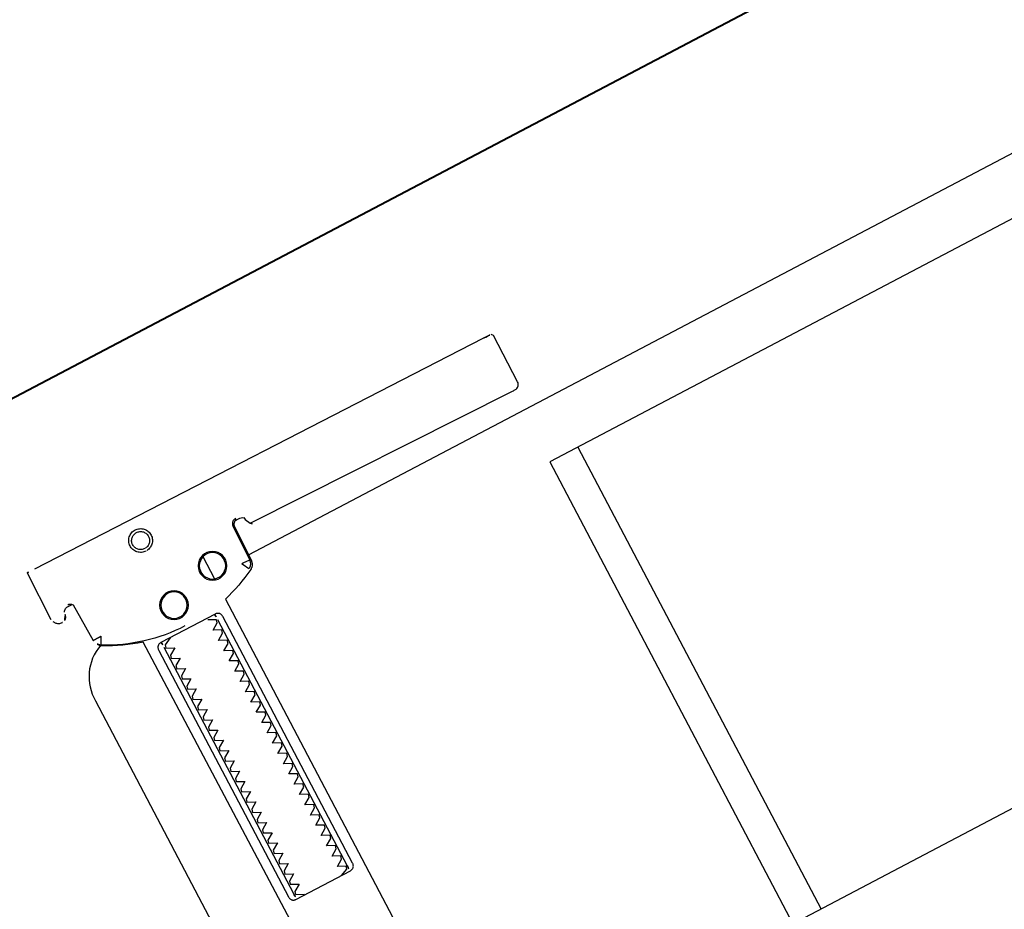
# Model space of a CAD drawing. Header units: metres. Extents: x 7408630 to 7411134, y 5569633 to 5570339.
# Tile 239 of 256: x 7410508.926 to 7410509.096, y 5569912.207 to 5569912.361. Entities that reach past the tile are written whole.
import ezdxf
from ezdxf.enums import TextEntityAlignment as Align

# ---------------------------------------------------------------- set-up
doc = ezdxf.new("R2010")
doc.units = ezdxf.units.M
doc.header["$MEASUREMENT"] = 0
doc.layers.add('0-wypos-sanitarne', color=1, linetype='Continuous')
for name, color, linetype, lineweight in [('OPIS POM NOWE', 140, 'Continuous', 5), ('Opis_pom', 9, 'Continuous', 18), ('Sciany', 2, 'Continuous', 40)]:
    doc.layers.add(name, color=color, linetype=linetype, lineweight=lineweight)
doc.styles.add('ARIAL', font='tahoma.ttf')

# ---------------------------------------------------------------- blocks, each defined once
blk = doc.blocks.new('99400_TOP')
for points in [[(0.1986390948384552, 0.1646989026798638), (0.1117342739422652, 0.1638652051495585)], [(0.2001297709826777, 0.1647002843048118), (0.2002560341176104, 0.1557064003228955)], [(0.1650997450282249, 0.1487050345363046), (0.1649208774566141, 0.1552963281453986), (0.1649013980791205, 0.1554669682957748), (0.1648532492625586, 0.1556317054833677), (0.1647773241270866, 0.15578592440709), (0.1646764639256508, 0.1559247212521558), (0.1645529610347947, 0.1560443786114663), (0.1644112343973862, 0.1561409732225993), (0.1642545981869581, 0.1562120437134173), (0.1640886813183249, 0.1562551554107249), (0.1639117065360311, 0.1562693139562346)], [(0.1975719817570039, 0.155726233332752), (0.1974890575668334, 0.1558612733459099), (0.1973859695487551, 0.1559816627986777), (0.1972651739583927, 0.1560843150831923), (0.197129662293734, 0.1561666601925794), (0.1969828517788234, 0.1562261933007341), (0.1968283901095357, 0.1562621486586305), (0.1966708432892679, 0.1562732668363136), (0.1957709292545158, 0.1562646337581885)], [(0.1638577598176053, 0.1560678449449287), (0.1640908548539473, 0.1560227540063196), (0.1642507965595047, 0.1559550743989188), (0.1643976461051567, 0.1558597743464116), (0.1645262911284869, 0.1557396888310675), (0.1646315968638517, 0.1555991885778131), (0.1647109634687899, 0.1554420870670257), (0.1647613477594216, 0.1552737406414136), (0.164781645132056, 0.1550990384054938), (0.1649597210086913, 0.1485351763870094), (0.1649680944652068, 0.1484212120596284), (0.1649829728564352, 0.1483207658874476), (0.1650050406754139, 0.1482196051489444), (0.1650340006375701, 0.1481203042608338), (0.1650696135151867, 0.1480235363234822), (0.1651117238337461, 0.1479295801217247), (0.1651601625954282, 0.1478387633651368), (0.1652147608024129, 0.1477514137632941), (0.1652753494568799, 0.1476678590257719), (0.1653464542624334, 0.1475832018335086), (0.1654215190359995, 0.1475059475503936), (0.1655005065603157, 0.1474354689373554), (0.1655838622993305, 0.1473711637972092), (0.165670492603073, 0.1473133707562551), (0.165759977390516, 0.1472622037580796), (0.1665076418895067, 0.1468765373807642), (0.1672658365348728, 0.146512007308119), (0.1680339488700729, 0.1461688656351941), (0.1688113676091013, 0.1458473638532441), (0.1695974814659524, 0.1455477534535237), (0.1703916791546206, 0.1452702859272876), (0.1711933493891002, 0.1450152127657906), (0.1720018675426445, 0.1447827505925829), (0.1720018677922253, 0.08031715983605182)], [(0.1720018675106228, 0.1530538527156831), (0.1720018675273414, 0.1487354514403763)], [(0.1649285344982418, 0.1496802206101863), (-0.1647679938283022, 0.1496802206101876)], [(0.1748331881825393, 0.1423173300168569), (0.1748331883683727, 0.0943173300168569)], [(0.185232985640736, 0.09431733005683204), (0.1852329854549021, 0.1423173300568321)], [(-0.1184726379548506, 0.0496799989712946), (-0.1184726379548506, 0.1396802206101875), (0.1115273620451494, 0.1396802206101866), (0.1115273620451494, 0.0496799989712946)], [(0.1060236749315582, 0.1396802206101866), (0.1060236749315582, 0.0496799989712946)], [(-0.159998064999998, 0.0466799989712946), (-0.159998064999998, 0.04967999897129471), (0.1600019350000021, 0.04967999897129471), (0.1600019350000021, 0.04667999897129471)]]:
    blk.add_lwpolyline(points)
for points in [[(0.1642372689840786, 0.1559621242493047), (0.1632736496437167, 0.1559528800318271), (0.1630435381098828, 0.1559236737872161), (0.162826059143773, 0.1558421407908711), (0.1626241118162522, 0.1557064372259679), (0.1626483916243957, 0.1557497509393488), (0.1625865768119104, 0.1555515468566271), (0.1625669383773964, 0.1553450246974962, -0.1574318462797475), (0.1623839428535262, 0.1547584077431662), (0.1621006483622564, 0.1543570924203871, -0.241147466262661), (0.1612932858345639, 0.1539338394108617), (0.1115022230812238, 0.1534561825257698), (0.1113368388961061, 0.1534548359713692), (0.1111889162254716, 0.1534541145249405), (0.1110723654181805, 0.1534541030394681), (0.1109378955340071, 0.1534570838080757), (0.1107790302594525, 0.1534793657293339), (0.1106189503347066, 0.1535293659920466), (0.1104692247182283, 0.1536054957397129), (0.1103339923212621, 0.1537060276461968), (0.1102177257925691, 0.1538274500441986), (0.1101232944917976, 0.1539670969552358), (0.1100537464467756, 0.1541201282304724), (0.1100107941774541, 0.1542831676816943), (0.1099957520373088, 0.1544504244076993), (0.1099484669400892, 0.163445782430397), (0.1102251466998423, 0.1638377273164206)], [(0.196474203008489, 0.156581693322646), (0.1962610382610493, 0.1565562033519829), (0.1960458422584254, 0.1564806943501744), (0.1958501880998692, 0.1563513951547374), (0.1956574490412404, 0.1561404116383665, 0.1322312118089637), (0.1955147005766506, 0.1556406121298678), (0.1954635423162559, 0.1490875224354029)], [(0.197680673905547, 0.1552832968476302, 0.4153364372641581), (0.1986940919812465, 0.1542930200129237)], [(0.1988485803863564, 0.1542954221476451), (0.1989777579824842, 0.1542984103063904), (0.1991257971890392, 0.1543104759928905), (0.1992680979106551, 0.1543424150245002), (0.1994052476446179, 0.1543952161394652), (0.1995335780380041, 0.1544676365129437), (0.1996495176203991, 0.1545579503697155), (0.1997513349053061, 0.1546646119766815), (0.2000730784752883, 0.1551156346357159, 0.1584813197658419), (0.2002560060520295, 0.1557062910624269)], [(0.180312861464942, 0.1439259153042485, 0.1257130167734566), (0.1946644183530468, 0.1477392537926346, 0.1214387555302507), (0.1951890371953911, 0.1482294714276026, -0.2621187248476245), (0.2000015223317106, 0.1396802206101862), (0.2000015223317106, 0.05968022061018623, -0.414213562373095), (0.1900015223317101, 0.04968022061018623), (0.187516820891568, 0.04968022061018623, 0.405518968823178), (0.1880019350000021, 0.05017999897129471), (0.1880019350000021, 0.05087999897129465, 0.414213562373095), (0.1875019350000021, 0.05137999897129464), (0.1725019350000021, 0.05137999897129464, 0.414213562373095), (0.1720019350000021, 0.05087999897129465), (0.1720019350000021, 0.05017999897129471, 0.4055189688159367), (0.1724870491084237, 0.04968022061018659, 0.001664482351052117), (0.1599349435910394, 0.04967999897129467)], [(0.1720018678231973, 0.07231715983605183), (0.1720018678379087, 0.06851732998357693, 0.4142135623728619), (0.1722018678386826, 0.06831732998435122), (0.1846190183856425, 0.0683173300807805), (0.1878018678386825, 0.06831733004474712, 0.4142135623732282), (0.1880018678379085, 0.06851733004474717), (0.1880018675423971, 0.1448466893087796), (0.1888489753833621, 0.145098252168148), (0.1896882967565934, 0.145374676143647), (0.1905190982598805, 0.1456757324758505), (0.1913406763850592, 0.146001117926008), (0.1921523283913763, 0.1463505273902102), (0.1929533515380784, 0.1467236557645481), (0.1937430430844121, 0.1471201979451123), (0.1945592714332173, 0.1475620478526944), (0.1946451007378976, 0.1476168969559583), (0.1947280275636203, 0.1476784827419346), (0.1948076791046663, 0.1477465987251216), (0.1948833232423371, 0.1478211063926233), (0.1949541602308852, 0.1479015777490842), (0.1950189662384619, 0.1479867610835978)], [(0.1764747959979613, 0.09331733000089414, 0.1828355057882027), (0.17636514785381, 0.09340682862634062), (0.1751477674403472, 0.09381415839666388, 0.05005514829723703), (0.175001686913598, 0.09407570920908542), (0.1750016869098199, 0.094358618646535, 0.05005512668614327), (0.1751477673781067, 0.09462016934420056), (0.1763651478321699, 0.09502749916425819, 0.7198969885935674), (0.176365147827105, 0.09540682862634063), (0.1751477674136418, 0.09581415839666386, 0.05005514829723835), (0.1750016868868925, 0.09607570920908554), (0.1750016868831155, 0.09635861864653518, 0.05005512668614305), (0.1751477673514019, 0.09662016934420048), (0.1763651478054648, 0.09702749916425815, 0.7198969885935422), (0.1763651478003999, 0.0974068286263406), (0.1751477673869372, 0.09781415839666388, 0.05005514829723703), (0.1750016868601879, 0.09807570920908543), (0.1750016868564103, 0.098358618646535, 0.05005512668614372), (0.1751477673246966, 0.09862016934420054), (0.1763651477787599, 0.09902749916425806, 0.7198969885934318), (0.1763651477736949, 0.09940682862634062), (0.1751477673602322, 0.09981415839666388, 0.05005514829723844), (0.1750016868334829, 0.1000757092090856), (0.1750016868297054, 0.1003586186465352, 0.05005512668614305), (0.1751477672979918, 0.1006201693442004), (0.1763651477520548, 0.1010274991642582, 0.7198969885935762), (0.1763651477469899, 0.1014068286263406), (0.1751477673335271, 0.1018141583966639, 0.05005514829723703), (0.1750016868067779, 0.1020757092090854), (0.1750016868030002, 0.102358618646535, 0.05005512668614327), (0.175147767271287, 0.1026201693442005), (0.1763651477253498, 0.1030274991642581, 0.7198969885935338), (0.1763651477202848, 0.1034068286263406), (0.1751477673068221, 0.1038141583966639, 0.05005514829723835), (0.1750016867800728, 0.1040757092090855), (0.1750016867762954, 0.1043586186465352, 0.05005512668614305), (0.1751477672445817, 0.1046201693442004), (0.1763651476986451, 0.1050274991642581, 0.7198969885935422), (0.1763651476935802, 0.1054068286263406), (0.175147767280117, 0.1058141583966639, 0.05005514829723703), (0.1750016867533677, 0.1060757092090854), (0.1750016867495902, 0.106358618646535, 0.05005512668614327), (0.1751477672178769, 0.1066201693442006), (0.1763651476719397, 0.1070274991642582, 0.7198969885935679), (0.1763651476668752, 0.1074068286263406), (0.175147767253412, 0.1078141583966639, 0.05005514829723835), (0.1750016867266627, 0.1080757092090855), (0.1750016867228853, 0.1083586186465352, 0.05005512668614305), (0.1751477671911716, 0.1086201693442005), (0.1763651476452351, 0.1090274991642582, 0.7198969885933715), (0.1763651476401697, 0.1094068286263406), (0.1751477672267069, 0.1098141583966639, 0.05005514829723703), (0.1750016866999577, 0.1100757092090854), (0.1750016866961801, 0.110358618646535, 0.05005512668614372), (0.1751477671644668, 0.1106201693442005), (0.1763651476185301, 0.1110274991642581, 0.7198969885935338), (0.1763651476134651, 0.1114068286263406), (0.1751477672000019, 0.1118141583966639, 0.05005514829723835), (0.1750016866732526, 0.1120757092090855), (0.1750016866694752, 0.1123586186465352, 0.05005512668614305), (0.175147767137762, 0.1126201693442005), (0.1763651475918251, 0.1130274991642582, 0.7198969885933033), (0.1763651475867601, 0.1134068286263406), (0.1751477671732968, 0.1138141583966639, 0.05005514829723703), (0.1750016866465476, 0.1140757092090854), (0.17500168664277, 0.114358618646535, 0.05005512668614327), (0.1751477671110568, 0.1146201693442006), (0.17636514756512, 0.1150274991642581, 0.7198969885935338), (0.176365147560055, 0.1154068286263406), (0.1751477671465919, 0.1158141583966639, 0.05005514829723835), (0.1750016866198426, 0.1160757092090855), (0.1750016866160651, 0.1163586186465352, 0.05005512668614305), (0.175147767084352, 0.1166201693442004), (0.1763651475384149, 0.1170274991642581, 0.7198969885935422), (0.17636514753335, 0.1174068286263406), (0.1751477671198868, 0.1178141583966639, 0.05005514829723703), (0.1750016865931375, 0.1180757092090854), (0.1750016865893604, 0.118358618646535, 0.05005512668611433), (0.175147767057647, 0.1186201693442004), (0.1763651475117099, 0.1190274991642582, 0.7198969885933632), (0.1763651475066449, 0.1194068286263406), (0.1751477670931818, 0.1198141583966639, 0.05005514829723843), (0.1750016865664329, 0.1200757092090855), (0.175001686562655, 0.1203586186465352, 0.05005512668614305), (0.1751477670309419, 0.1206201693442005), (0.1763651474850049, 0.1210274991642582, 0.7198969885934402), (0.1763651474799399, 0.1214068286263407), (0.1751477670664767, 0.1218141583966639, 0.05005514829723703), (0.1750016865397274, 0.1220757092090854), (0.1750016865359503, 0.122358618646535, 0.05005512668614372), (0.1751477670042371, 0.1226201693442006), (0.1763651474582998, 0.1230274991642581, 0.7198969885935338), (0.1763651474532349, 0.1234068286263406), (0.1751477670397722, 0.1238141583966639, 0.05005514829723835), (0.1750016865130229, 0.1240757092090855), (0.1750016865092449, 0.1243586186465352, 0.05005512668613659), (0.1751477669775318, 0.1246201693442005), (0.1763651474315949, 0.1250274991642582, 0.7198969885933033), (0.1763651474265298, 0.1254068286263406), (0.1751477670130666, 0.125814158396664, 0.05005514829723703), (0.1750016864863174, 0.1260757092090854), (0.1750016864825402, 0.126358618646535, 0.05005512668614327), (0.175147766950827, 0.1266201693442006), (0.1763651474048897, 0.1270274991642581, 0.7198969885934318), (0.1763651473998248, 0.1274068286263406), (0.1751477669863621, 0.127814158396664, 0.05005514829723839), (0.1750016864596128, 0.1280757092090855), (0.1750016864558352, 0.1283586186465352, 0.050055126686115), (0.1751477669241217, 0.1286201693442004), (0.1763651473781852, 0.1290274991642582, 0.719896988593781), (0.1763651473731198, 0.1294068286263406), (0.175147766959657, 0.129814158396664, 0.05005514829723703), (0.1750016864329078, 0.1300757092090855), (0.1750016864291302, 0.130358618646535, 0.05005512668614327), (0.1751477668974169, 0.1306201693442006), (0.1763651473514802, 0.1310274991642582, 0.7198969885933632), (0.1763651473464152, 0.1314068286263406), (0.1751477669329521, 0.131814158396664, 0.05005514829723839), (0.1750016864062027, 0.1320757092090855), (0.1750016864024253, 0.1323586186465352, 0.05005512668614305), (0.1751477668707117, 0.1326201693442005), (0.176365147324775, 0.1330274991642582, 0.7198969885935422), (0.1763651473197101, 0.1334068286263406), (0.1751477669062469, 0.1338141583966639, 0.05005514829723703), (0.1750016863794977, 0.1340757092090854), (0.1750016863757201, 0.134358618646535, 0.05005512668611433), (0.1751477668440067, 0.1346201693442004), (0.1763651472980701, 0.1350274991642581, 0.7198969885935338), (0.1763651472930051, 0.1354068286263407), (0.175147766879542, 0.1358141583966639, 0.05005514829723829), (0.1750016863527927, 0.1360757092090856), (0.1750016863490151, 0.1363586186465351, 0.05005512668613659), (0.1751477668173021, 0.1366201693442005), (0.176365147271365, 0.1370274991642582, 0.7198969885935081), (0.1763651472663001, 0.1374068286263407), (0.1751477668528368, 0.1378141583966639, 0.05005514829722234), (0.1750016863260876, 0.1380757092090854), (0.17500168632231, 0.138358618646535, 0.05005512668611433), (0.1751477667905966, 0.1386201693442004), (0.17636514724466, 0.1390274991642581, 0.7198969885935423), (0.1763651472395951, 0.1394068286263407), (0.1751477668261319, 0.1398141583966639, 0.05005514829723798), (0.1750016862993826, 0.1400757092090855), (0.1750016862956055, 0.1403586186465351, 0.05005512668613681), (0.175147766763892, 0.1406201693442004), (0.1763651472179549, 0.1410274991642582, 0.7198969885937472), (0.17636514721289, 0.1414068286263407), (0.1751477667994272, 0.1418141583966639, 0.05005514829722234), (0.1750016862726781, 0.1420757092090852), (0.1750016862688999, 0.1423586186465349, 0.05005512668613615), (0.1751477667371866, 0.1426201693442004), (0.1763651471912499, 0.1430274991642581, 0.4745941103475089), (0.1764747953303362, 0.1433173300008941)], [(0.1835285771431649, 0.143317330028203, 0.4745939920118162), (0.1836382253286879, 0.1430274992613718), (0.1848556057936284, 0.1426201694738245, 0.0500551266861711), (0.1850016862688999, 0.1423586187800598), (0.1850016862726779, 0.1420757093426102, 0.05005514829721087), (0.1848556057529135, 0.1418141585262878), (0.183638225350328, 0.1414068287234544, 0.7198969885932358), (0.183638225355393, 0.1410274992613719), (0.1848556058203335, 0.1406201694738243, 0.05005512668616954), (0.1850016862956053, 0.14035861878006), (0.1850016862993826, 0.1400757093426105, 0.05005514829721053), (0.1848556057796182, 0.1398141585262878), (0.1836382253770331, 0.1394068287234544, 0.7198969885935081), (0.183638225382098, 0.1390274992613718), (0.1848556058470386, 0.1386201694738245, 0.05005512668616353), (0.18500168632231, 0.1383586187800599), (0.1850016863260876, 0.1380757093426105, 0.05005514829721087), (0.1848556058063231, 0.1378141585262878), (0.1836382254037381, 0.1374068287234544, 0.7198969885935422), (0.1836382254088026, 0.1370274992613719), (0.1848556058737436, 0.1366201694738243, 0.05005512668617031), (0.1850016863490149, 0.1363586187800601), (0.1850016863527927, 0.1360757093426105, 0.05005514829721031), (0.1848556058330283, 0.1358141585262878), (0.1836382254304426, 0.1354068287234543, 0.7198969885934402), (0.1836382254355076, 0.1350274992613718), (0.1848556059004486, 0.1346201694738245, 0.05005512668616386), (0.1850016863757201, 0.1343586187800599), (0.1850016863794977, 0.1340757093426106, 0.05005514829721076), (0.1848556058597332, 0.1338141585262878), (0.1836382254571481, 0.1334068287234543, 0.7198969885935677), (0.1836382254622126, 0.1330274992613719), (0.1848556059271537, 0.1326201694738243, 0.05005512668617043), (0.185001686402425, 0.1323586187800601), (0.1850016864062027, 0.1320757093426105, 0.05005514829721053), (0.1848556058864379, 0.1318141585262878), (0.1836382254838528, 0.1314068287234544, 0.7198969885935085), (0.1836382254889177, 0.1310274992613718), (0.1848556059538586, 0.1306201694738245, 0.05005512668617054), (0.1850016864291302, 0.13035861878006), (0.1850016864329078, 0.1300757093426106, 0.05005514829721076), (0.1848556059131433, 0.1298141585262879), (0.1836382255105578, 0.1294068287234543, 0.7198969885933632), (0.1836382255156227, 0.1290274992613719), (0.1848556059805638, 0.1286201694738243, 0.05005512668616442), (0.1850016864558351, 0.1283586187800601), (0.1850016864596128, 0.1280757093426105, 0.05005514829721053), (0.184855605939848, 0.1278141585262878), (0.1836382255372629, 0.1274068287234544, 0.7198969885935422), (0.1836382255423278, 0.1270274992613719), (0.1848556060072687, 0.1266201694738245, 0.05005512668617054), (0.1850016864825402, 0.12635861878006), (0.1850016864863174, 0.1260757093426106, 0.05005514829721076), (0.1848556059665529, 0.125814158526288), (0.1836382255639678, 0.1254068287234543, 0.7198969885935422), (0.1836382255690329, 0.1250274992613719), (0.1848556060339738, 0.1246201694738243, 0.05005512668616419), (0.1850016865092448, 0.1243586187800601), (0.1850016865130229, 0.1240757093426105, 0.05005514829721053), (0.184855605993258, 0.1238141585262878), (0.183638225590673, 0.1234068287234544, 0.7198969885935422), (0.1836382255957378, 0.1230274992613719), (0.1848556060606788, 0.1226201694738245, 0.05005512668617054), (0.1850016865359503, 0.12235861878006), (0.1850016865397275, 0.1220757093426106, 0.05005514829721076), (0.184855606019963, 0.1218141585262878), (0.1836382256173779, 0.1214068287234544, 0.7198969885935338), (0.1836382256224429, 0.1210274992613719), (0.1848556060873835, 0.1206201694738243, 0.05005512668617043), (0.1850016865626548, 0.12035861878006), (0.185001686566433, 0.1200757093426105, 0.05005514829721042), (0.1848556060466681, 0.1198141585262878), (0.1836382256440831, 0.1194068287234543, 0.7198969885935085), (0.1836382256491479, 0.1190274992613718), (0.1848556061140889, 0.1186201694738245, 0.05005512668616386), (0.1850016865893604, 0.11835861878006), (0.1850016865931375, 0.1180757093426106, 0.05005514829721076), (0.184855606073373, 0.1178141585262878), (0.183638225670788, 0.1174068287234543, 0.7198969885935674), (0.183638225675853, 0.1170274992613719), (0.1848556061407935, 0.1166201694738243, 0.05005512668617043), (0.1850016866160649, 0.11635861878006), (0.1850016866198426, 0.1160757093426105, 0.05005514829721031), (0.1848556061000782, 0.1158141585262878), (0.1836382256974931, 0.1154068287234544, 0.7198969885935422), (0.183638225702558, 0.1150274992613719), (0.1848556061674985, 0.1146201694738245, 0.05005512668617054), (0.18500168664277, 0.11435861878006), (0.1850016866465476, 0.1140757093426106, 0.05005514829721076), (0.1848556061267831, 0.1138141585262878), (0.1836382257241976, 0.1134068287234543, 0.7198969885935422), (0.1836382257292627, 0.1130274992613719), (0.1848556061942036, 0.1126201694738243, 0.05005512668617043), (0.1850016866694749, 0.1123586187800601), (0.1850016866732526, 0.1120757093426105, 0.05005514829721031), (0.1848556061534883, 0.1118141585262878), (0.1836382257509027, 0.1114068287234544, 0.7198969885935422), (0.1836382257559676, 0.1110274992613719), (0.1848556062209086, 0.1106201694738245, 0.05005512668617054), (0.1850016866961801, 0.11035861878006), (0.1850016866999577, 0.1100757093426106, 0.05005514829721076), (0.1848556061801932, 0.1098141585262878), (0.1836382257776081, 0.1094068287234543, 0.7198969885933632), (0.1836382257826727, 0.1090274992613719), (0.1848556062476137, 0.1086201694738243, 0.05005512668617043), (0.185001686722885, 0.1083586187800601), (0.1850016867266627, 0.1080757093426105, 0.05005514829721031), (0.1848556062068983, 0.1078141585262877), (0.1836382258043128, 0.1074068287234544, 0.7198969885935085), (0.1836382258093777, 0.1070274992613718), (0.1848556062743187, 0.1066201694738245, 0.05005512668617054), (0.1850016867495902, 0.10635861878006), (0.1850016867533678, 0.1060757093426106, 0.05005514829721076), (0.1848556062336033, 0.1058141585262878), (0.1836382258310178, 0.1054068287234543, 0.7198969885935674), (0.1836382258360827, 0.1050274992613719), (0.1848556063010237, 0.1046201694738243, 0.05005512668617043), (0.1850016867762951, 0.1043586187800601), (0.1850016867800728, 0.1040757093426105, 0.05005514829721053), (0.1848556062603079, 0.1038141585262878), (0.1836382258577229, 0.1034068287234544, 0.7198969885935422), (0.1836382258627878, 0.1030274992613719), (0.1848556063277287, 0.1026201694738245, 0.05005512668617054), (0.1850016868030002, 0.10235861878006), (0.1850016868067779, 0.1020757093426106, 0.05005514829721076), (0.1848556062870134, 0.1018141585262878), (0.1836382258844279, 0.1014068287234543, 0.7198969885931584), (0.1836382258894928, 0.1010274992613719), (0.1848556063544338, 0.1006201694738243, 0.05005512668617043), (0.1850016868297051, 0.1003586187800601), (0.1850016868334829, 0.1000757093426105, 0.05005514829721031), (0.184855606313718, 0.09981415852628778), (0.1836382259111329, 0.09940682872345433, 0.7198969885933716), (0.1836382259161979, 0.09902749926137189), (0.1848556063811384, 0.0986201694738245, 0.05005512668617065), (0.1850016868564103, 0.09835861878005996), (0.1850016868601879, 0.09807570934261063, 0.05005514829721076), (0.1848556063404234, 0.09781415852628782), (0.183638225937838, 0.0974068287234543, 0.7198969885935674), (0.1836382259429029, 0.0970274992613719), (0.1848556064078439, 0.09662016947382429, 0.05005512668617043), (0.1850016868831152, 0.09635861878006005), (0.1850016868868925, 0.0960757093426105, 0.05005514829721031), (0.1848556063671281, 0.09581415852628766), (0.183638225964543, 0.09540682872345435, 0.7198969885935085), (0.1836382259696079, 0.09502749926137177), (0.1848556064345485, 0.09462016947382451, 0.05005512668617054), (0.1850016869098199, 0.09435861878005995), (0.185001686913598, 0.09407570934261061, 0.05005514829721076), (0.1848556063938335, 0.09381415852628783), (0.183638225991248, 0.0934068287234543, 0.1828356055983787), (0.18352857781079, 0.0933173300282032)]]:
    blk.add_lwpolyline(points, format="xyb")
for points in [[(0.1802429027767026, 0.1584770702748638), (0.1804434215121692, 0.1584888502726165), (0.1806418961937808, 0.1585202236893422), (0.1808364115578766, 0.158570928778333), (0.1810251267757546, 0.1586405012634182), (0.1812060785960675, 0.1587282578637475), (0.1813772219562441, 0.1588331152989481), (0.1815372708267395, 0.1589541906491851), (0.1816849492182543, 0.1590906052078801), (0.1818185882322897, 0.1592409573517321), (0.1819366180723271, 0.1594033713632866), (0.1820381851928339, 0.1595765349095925), (0.1821224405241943, 0.1597591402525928), (0.1821883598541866, 0.1599491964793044), (0.1822352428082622, 0.1601444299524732), (0.1822628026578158, 0.1603432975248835), (0.1822707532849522, 0.1605442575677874), (0.1822589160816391, 0.1607450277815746), (0.1822275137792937, 0.1609433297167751), (0.1821768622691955, 0.1611376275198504), (0.182107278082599, 0.1613263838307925), (0.1820195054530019, 0.161507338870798), (0.1819146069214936, 0.1616785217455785), (0.1817934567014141, 0.1618386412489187), (0.1816569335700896, 0.1619864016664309), (0.1815066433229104, 0.1621199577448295), (0.1813442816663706, 0.1622379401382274), (0.181171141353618, 0.1623394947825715), (0.1809885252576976, 0.1624237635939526), (0.1807984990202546, 0.1624897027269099), (0.180603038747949, 0.1625366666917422), (0.1804039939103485, 0.1625642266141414), (0.1802032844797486, 0.1625721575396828), (0.1800027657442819, 0.1625603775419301), (0.1798042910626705, 0.1625290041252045), (0.1796097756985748, 0.1624782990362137), (0.1794210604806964, 0.1624087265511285), (0.1792401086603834, 0.1623209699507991), (0.1790689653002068, 0.1622161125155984), (0.1789089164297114, 0.1620950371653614), (0.1787612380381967, 0.1619586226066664), (0.1786275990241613, 0.1618082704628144), (0.178509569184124, 0.1616458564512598), (0.1784080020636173, 0.161472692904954), (0.1783237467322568, 0.1612900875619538), (0.1782578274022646, 0.1611000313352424), (0.178210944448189, 0.1609047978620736), (0.1781833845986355, 0.1607059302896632), (0.178175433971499, 0.1605049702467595), (0.178187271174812, 0.1603042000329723), (0.1782186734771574, 0.1601058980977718), (0.1782693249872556, 0.1599116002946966), (0.178338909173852, 0.1597228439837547), (0.1784266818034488, 0.1595418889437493), (0.178531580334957, 0.159370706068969), (0.1786527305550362, 0.1592105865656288), (0.1787892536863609, 0.1590628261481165), (0.1789395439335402, 0.1589292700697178), (0.17910190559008, 0.1588112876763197), (0.1792750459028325, 0.1587097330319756), (0.1794576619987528, 0.1586254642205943), (0.1796476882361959, 0.1585595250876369), (0.1798431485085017, 0.1585125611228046), (0.1800421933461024, 0.1584850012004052)], [(0.1802350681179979, 0.1589683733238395), (0.1803868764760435, 0.1589772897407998), (0.1805368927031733, 0.1590009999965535), (0.180684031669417, 0.1590393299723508), (0.1808267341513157, 0.1590919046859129), (0.1809634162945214, 0.1591581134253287), (0.1810930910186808, 0.1592374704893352), (0.1812144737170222, 0.1593292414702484), (0.1813262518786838, 0.1594324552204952), (0.1814273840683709, 0.159546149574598), (0.1815168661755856, 0.1596691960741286), (0.181593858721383, 0.1598004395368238), (0.1816576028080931, 0.1599385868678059), (0.1817074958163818, 0.1600823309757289), (0.1817430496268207, 0.1602302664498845), (0.181763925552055, 0.160380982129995), (0.1817699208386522, 0.160533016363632), (0.1817609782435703, 0.1606849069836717), (0.1817371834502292, 0.1608351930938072), (0.1816987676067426, 0.1609824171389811), (0.1816460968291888, 0.1611251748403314), (0.1815796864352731, 0.1612620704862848), (0.1815001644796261, 0.1613918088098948), (0.1814083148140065, 0.1615131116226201), (0.1813049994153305, 0.1616248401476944), (0.1811912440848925, 0.1617258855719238), (0.1810681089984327, 0.1618153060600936), (0.1809369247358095, 0.1618921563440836), (0.1807989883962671, 0.161955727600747), (0.180655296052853, 0.1620055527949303), (0.1805074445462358, 0.1620410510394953), (0.1803570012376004, 0.1620618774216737), (0.1802050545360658, 0.1620678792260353), (0.180053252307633, 0.1620589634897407), (0.1799032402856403, 0.1620352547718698), (0.179756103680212, 0.1619969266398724), (0.1796134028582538, 0.1619443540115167), (0.1794767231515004, 0.1618781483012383), (0.1793470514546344, 0.1617987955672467), (0.1792256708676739, 0.1617070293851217), (0.1791138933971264, 0.1616038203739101), (0.1790127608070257, 0.1614901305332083), (0.1789232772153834, 0.1613670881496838), (0.1788462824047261, 0.1612358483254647), (0.178782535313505, 0.1610977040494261), (0.1787326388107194, 0.1609539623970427), (0.1786970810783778, 0.1608060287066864), (0.1786762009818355, 0.1606553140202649), (0.1786702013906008, 0.1605032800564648), (0.1786791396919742, 0.1603513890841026), (0.1787029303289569, 0.1602011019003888), (0.1787413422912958, 0.1600538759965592), (0.1787940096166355, 0.159911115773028), (0.1788604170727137, 0.1597742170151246), (0.1789399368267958, 0.1596444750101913), (0.1790317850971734, 0.1595231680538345), (0.1791351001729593, 0.1594114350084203), (0.1792488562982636, 0.1593103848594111), (0.1793719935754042, 0.1592209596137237), (0.1795031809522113, 0.1591441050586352), (0.1796411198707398, 0.1590805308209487), (0.1797848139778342, 0.1590307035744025), (0.1799326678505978, 0.1589952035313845), (0.1800831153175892, 0.158974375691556)], [(0.1658711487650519, 0.1475357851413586), (0.1658231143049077, 0.1475649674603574), (0.1657737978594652, 0.1475979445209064), (0.1657275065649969, 0.1476313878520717), (0.1656834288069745, 0.147665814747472), (0.1656313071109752, 0.1477101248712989), (0.1655808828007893, 0.147757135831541), (0.1655323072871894, 0.1478068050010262), (0.165485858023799, 0.147858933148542), (0.1654419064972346, 0.1479131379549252), (0.165400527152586, 0.1479693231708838), (0.1653617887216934, 0.1480273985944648), (0.1653257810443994, 0.1480872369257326), (0.1652926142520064, 0.1481486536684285), (0.1652623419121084, 0.1482115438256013), (0.1652350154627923, 0.148275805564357), (0.1652107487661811, 0.1483411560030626), (0.1651896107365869, 0.1484073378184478), (0.1651716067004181, 0.1484742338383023), (0.1651562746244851, 0.1485440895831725), (0.1651458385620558, 0.1486036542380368), (0.1651385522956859, 0.1486586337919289), (0.1651330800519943, 0.1487158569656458), (0.1651296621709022, 0.1487749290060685), (0.1651807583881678, 0.1487944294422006), (0.1664294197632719, 0.1488380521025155), (0.166484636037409, 0.1488405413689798), (0.1665420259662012, 0.1488405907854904), (0.166593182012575, 0.1488598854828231), (0.166641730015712, 0.148834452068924), (0.16661275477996, 0.1487862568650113), (0.1665815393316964, 0.1487398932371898), (0.1665552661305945, 0.1486870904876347), (0.1665255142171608, 0.1486337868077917), (0.1659423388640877, 0.1475444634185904)], [(0.1853307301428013, 0.1433173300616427), (0.185416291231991, 0.1433142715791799), (0.1855026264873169, 0.1433047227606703), (0.1855886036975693, 0.1432881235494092), (0.1856730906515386, 0.143263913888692), (0.1857549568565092, 0.143231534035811), (0.1858332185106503, 0.1431906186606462), (0.1859071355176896, 0.1431412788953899), (0.1859759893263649, 0.1430836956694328), (0.1860390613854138, 0.1430180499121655), (0.1860959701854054, 0.1429439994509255), (0.1861478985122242, 0.1428585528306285), (0.1861932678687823, 0.1427626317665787), (0.1862299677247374, 0.1426579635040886), (0.1862565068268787, 0.1425467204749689), (0.186272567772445, 0.1424320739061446), (0.1862779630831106, 0.1423173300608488), (0.1862779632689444, 0.09431733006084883), (0.1862725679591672, 0.09420258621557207), (0.1862565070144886, 0.09408793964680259), (0.1862299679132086, 0.0939766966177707), (0.186193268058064, 0.09387202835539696), (0.1861478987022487, 0.09377610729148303), (0.1860959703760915, 0.09369066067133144), (0.1860390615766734, 0.09361661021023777), (0.1859759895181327, 0.0935509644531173), (0.1859071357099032, 0.09349338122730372), (0.1858332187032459, 0.09344404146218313), (0.1857549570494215, 0.09340312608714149), (0.1856730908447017, 0.09337074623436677), (0.1855886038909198, 0.0933465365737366), (0.1855026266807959, 0.09332993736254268), (0.185416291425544, 0.09332038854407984), (0.1853307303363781, 0.09331733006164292), (0.1747479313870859, 0.09331733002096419), (0.1746614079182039, 0.09332038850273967), (0.1745740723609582, 0.09332993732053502), (0.1744870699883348, 0.093346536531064), (0.17440154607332, 0.09337074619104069), (0.174318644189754, 0.09340312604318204), (0.1742393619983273, 0.09344404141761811), (0.1741644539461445, 0.09349338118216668), (0.1740946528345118, 0.09355096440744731), (0.1740306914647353, 0.09361661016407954), (0.1739729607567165, 0.09369066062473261), (0.1739202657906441, 0.09377610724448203), (0.1738742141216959, 0.09387202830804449), (0.1738369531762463, 0.09397669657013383), (0.1738100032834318, 0.09408793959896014), (0.1737936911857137, 0.09420258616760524), (0.1737882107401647, 0.09431733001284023), (0.1737882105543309, 0.1423173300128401), (0.1737936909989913, 0.1424320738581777), (0.1738100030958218, 0.1425467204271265), (0.1738369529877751, 0.1426579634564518), (0.1738742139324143, 0.1427626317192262), (0.1739202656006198, 0.1428585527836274), (0.1739729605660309, 0.1429439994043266), (0.1740306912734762, 0.1430180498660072), (0.1740946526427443, 0.1430836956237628), (0.1741644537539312, 0.1431412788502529), (0.1742393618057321, 0.1431906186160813), (0.1743186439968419, 0.1432315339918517), (0.1744015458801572, 0.143263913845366), (0.1744870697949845, 0.1432881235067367), (0.1745740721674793, 0.1433047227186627), (0.1746614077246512, 0.14331427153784), (0.1747479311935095, 0.1433173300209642)]]:
    blk.add_lwpolyline(points, close=True)
blk.add_lwpolyline([(0.1954634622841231, 0.1490808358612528), (0.1954634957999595, 0.1490833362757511), (0.1954635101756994, 0.1490844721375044), (0.1954635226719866, 0.1490855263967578), (0.1954635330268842, 0.1490864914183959), (0.1954635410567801, 0.1490873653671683), (0.1954635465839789, 0.1490881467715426), (0.195463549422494, 0.1490888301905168), (0.1954635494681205, 0.1490894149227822), (0.1954635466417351, 0.1490899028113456), (0.1954635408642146, 0.1490902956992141), (0.1954635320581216, 0.1490905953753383), (0.1954635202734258, 0.1490908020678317), (0.1954634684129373, 0.1490909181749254), (0.1954634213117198, 0.1490906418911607), (0.1954633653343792, 0.1490901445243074), (0.1954633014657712, 0.1490894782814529), (0.1954632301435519, 0.1490886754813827), (0.1954631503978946, 0.149087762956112), (0.1954630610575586, 0.1490867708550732), (0.1954628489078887, 0.1490846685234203), (0.1954625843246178, 0.1490826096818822), (0.1954624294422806, 0.1490816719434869), (0.1954622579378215, 0.1490808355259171), (0.1954620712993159, 0.1490801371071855), (0.1954618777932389, 0.1490796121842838), (0.1954616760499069, 0.1490792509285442), (0.1954614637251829, 0.1490790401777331), (0.1954612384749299, 0.1490789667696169), (0.1954609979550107, 0.1490790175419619), (0.1954607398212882, 0.1490791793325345), (0.1954604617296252, 0.1490794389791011), (0.1954598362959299, 0.1490801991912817), (0.1954591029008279, 0.1490811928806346), (0.1954582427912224, 0.1490823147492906), (0.1954572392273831, 0.1490834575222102), (0.1954561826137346, 0.1490844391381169), (0.1954551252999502, 0.1490852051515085), (0.1954540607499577, 0.149085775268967), (0.1954529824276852, 0.1490861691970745), (0.1954518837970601, 0.1490864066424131), (0.1954507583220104, 0.1490865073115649), (0.195449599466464, 0.149086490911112), (0.1954484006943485, 0.1490863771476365), (0.195447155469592, 0.1490861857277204), (0.1954458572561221, 0.149085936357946), (0.1954430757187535, 0.1490853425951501), (0.1954415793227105, 0.1490850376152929), (0.1954400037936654, 0.1490847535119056), (0.1954383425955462, 0.1490845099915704), (0.1954365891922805, 0.1490843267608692), (0.1954346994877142, 0.1490842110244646), (0.1954325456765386, 0.1490841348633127), (0.1954313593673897, 0.1490841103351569), (0.1954300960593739, 0.1490840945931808), (0.1954287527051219, 0.1490840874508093), (0.195427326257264, 0.1490840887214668), (0.1954258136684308, 0.1490840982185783), (0.1954242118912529, 0.1490841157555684), (0.1954225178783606, 0.1490841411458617), (0.1954207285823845, 0.1490841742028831), (0.1954188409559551, 0.1490842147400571), (0.1954168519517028, 0.1490842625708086), (0.1954147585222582, 0.1490843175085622), (0.1954125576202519, 0.1490843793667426), (0.1954102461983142, 0.1490844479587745), (0.1954078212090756, 0.1490845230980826), (0.1954052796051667, 0.1490846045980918), (0.195402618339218, 0.1490846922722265), (0.1953998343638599, 0.1490847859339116), (0.195396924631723, 0.1490848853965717), (0.1953938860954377, 0.1490849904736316), (0.1953907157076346, 0.149085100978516), (0.1953766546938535, 0.1490855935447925), (0.1953727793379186, 0.1490857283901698), (0.1953687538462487, 0.1490858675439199), (0.1953645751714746, 0.1490860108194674), (0.1953602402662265, 0.149086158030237), (0.195355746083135, 0.1490863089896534), (0.1953510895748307, 0.1490864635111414), (0.1953462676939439, 0.1490866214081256), (0.1953412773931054, 0.1490867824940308), (0.1953361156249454, 0.1490869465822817), (0.1953307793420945, 0.1490871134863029), (0.1953252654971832, 0.1490872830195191), (0.195319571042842, 0.1490874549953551), (0.1953136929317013, 0.1490876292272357), (0.1953076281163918, 0.1490878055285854), (0.1953013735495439, 0.149087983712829), (0.1952949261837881, 0.1490881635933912), (0.1952882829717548, 0.1490883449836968), (0.1952814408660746, 0.1490885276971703), (0.195274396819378, 0.1490887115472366), (0.1952671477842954, 0.1490888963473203), (0.1952596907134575, 0.1490890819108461), (0.1952520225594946, 0.1490892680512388), (0.1952441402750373, 0.149089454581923), (0.195236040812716, 0.1490896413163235), (0.1952277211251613, 0.1490898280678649), (0.1952191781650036, 0.149090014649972), (0.1952104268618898, 0.1490902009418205), (0.1952015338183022, 0.1490903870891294), (0.1951925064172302, 0.1490905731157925), (0.1951833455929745, 0.1490907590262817), (0.1951740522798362, 0.1490909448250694), (0.1951646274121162, 0.1490911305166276), (0.1951550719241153, 0.1490913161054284), (0.1951453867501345, 0.149091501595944), (0.1951355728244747, 0.1490916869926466), (0.1951256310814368, 0.1490918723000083), (0.1951155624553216, 0.1490920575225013), (0.1951053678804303, 0.1490922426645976), (0.1950950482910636, 0.1490924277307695), (0.1950846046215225, 0.1490926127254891), (0.1950740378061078, 0.1490927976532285), (0.1950633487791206, 0.1490929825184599), (0.1950525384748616, 0.1490931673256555), (0.1950416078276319, 0.1490933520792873), (0.1950305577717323, 0.1490935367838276), (0.1950193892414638, 0.1490937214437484), (0.1950081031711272, 0.1490939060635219), (0.1949967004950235, 0.1490940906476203), (0.1949851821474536, 0.1490942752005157), (0.1949735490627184, 0.1490944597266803), (0.1949618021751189, 0.1490946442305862), (0.1949499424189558, 0.1490948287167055), (0.1949379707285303, 0.1490950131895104), (0.194925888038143, 0.1490951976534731), (0.1949136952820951, 0.1490953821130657), (0.1949013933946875, 0.1490955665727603), (0.1948889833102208, 0.1490957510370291), (0.1948764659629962, 0.1490959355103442), (0.1948638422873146, 0.1490961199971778), (0.1948511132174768, 0.149096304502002), (0.1948382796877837, 0.149096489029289), (0.1948253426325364, 0.1490966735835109), (0.1948123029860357, 0.1490968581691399), (0.1946931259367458, 0.1490985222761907), (0.1946400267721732, 0.1490992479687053), (0.1945870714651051, 0.1490999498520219), (0.1945606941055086, 0.1491002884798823), (0.1945344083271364, 0.1491006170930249), (0.1945082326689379, 0.1491009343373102), (0.1944821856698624, 0.1491012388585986), (0.1944562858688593, 0.1491015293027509), (0.194430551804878, 0.1491018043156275), (0.1944050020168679, 0.149102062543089), (0.1943796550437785, 0.1491023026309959), (0.194354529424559, 0.1491025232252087), (0.1943296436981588, 0.1491027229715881), (0.1943050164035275, 0.1491029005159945), (0.1942806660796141, 0.1491030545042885), (0.1942686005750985, 0.1491031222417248), (0.1942566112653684, 0.1491031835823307), (0.1942327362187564, 0.1491032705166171), (0.194220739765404, 0.1491033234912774), (0.1942086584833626, 0.1491034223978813), (0.1941964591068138, 0.1491035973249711), (0.1941841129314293, 0.1491038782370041), (0.1941780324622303, 0.1491040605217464), (0.1941721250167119, 0.1491042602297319), (0.1941663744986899, 0.1491044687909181), (0.19416076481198, 0.1491046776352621), (0.1941552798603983, 0.1491048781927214), (0.1941499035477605, 0.1491050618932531), (0.1941446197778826, 0.1491052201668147), (0.1941394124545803, 0.1491053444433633), (0.1941342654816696, 0.1491054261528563), (0.1941292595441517, 0.1491054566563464), (0.1941245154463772, 0.1491054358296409), (0.1941200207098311, 0.1491053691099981), (0.1941157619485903, 0.1491052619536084), (0.194111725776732, 0.1491051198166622), (0.1941078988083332, 0.14910494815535), (0.1941042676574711, 0.1491047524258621), (0.1941008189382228, 0.149104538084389), (0.1940975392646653, 0.1491043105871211), (0.1940944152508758, 0.1491040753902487), (0.1940914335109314, 0.1491038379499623), (0.1940885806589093, 0.1491036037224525), (0.1940858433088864, 0.1491033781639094), (0.19408320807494, 0.1491031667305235), (0.194080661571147, 0.1491029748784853), (0.1940757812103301, 0.1491026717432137), (0.1940710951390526, 0.1491025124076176), (0.1940664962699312, 0.1491025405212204), (0.1940618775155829, 0.1491027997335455), (0.1940595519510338, 0.1491030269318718), (0.1940573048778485, 0.1491033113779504), (0.1940551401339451, 0.1491036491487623), (0.1940530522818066, 0.1491040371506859), (0.1940510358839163, 0.1491044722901), (0.1940490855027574, 0.1491049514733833), (0.194045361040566, 0.149106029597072), (0.1940418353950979, 0.1491072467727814), (0.1940384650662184, 0.1491085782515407), (0.1940352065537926, 0.1491099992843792), (0.1940320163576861, 0.1491114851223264), (0.1940256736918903, 0.1491145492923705), (0.1940224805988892, 0.1491160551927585), (0.1940192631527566, 0.1491174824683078), (0.1940160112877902, 0.1491187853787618), (0.1940127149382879, 0.1491199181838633), (0.1940093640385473, 0.1491208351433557), (0.1940059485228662, 0.1491214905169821), (0.1940042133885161, 0.1491217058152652), (0.1940024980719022, 0.1491218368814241), (0.1940008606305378, 0.1491218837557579), (0.1939993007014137, 0.149121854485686), (0.1939978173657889, 0.1491217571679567), (0.1939964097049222, 0.1491215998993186), (0.1939950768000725, 0.1491213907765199), (0.1939938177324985, 0.1491211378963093), (0.1939926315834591, 0.149120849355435), (0.1939915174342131, 0.1491205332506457), (0.1939894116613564, 0.1491198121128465), (0.1939873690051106, 0.1491189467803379), (0.1939853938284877, 0.1491179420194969), (0.1939834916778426, 0.1491168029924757), (0.1939816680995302, 0.149115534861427), (0.1939799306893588, 0.1491141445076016), (0.1939782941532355, 0.1491126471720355), (0.1939767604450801, 0.1491110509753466), (0.1939753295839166, 0.1491093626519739), (0.1939740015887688, 0.149107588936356), (0.1939727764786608, 0.1491057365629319), (0.1939716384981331, 0.1491037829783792), (0.1939706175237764, 0.1491017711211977), (0.1939697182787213, 0.1490997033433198), (0.1939689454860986, 0.1490975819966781), (0.1939683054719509, 0.1490954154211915), (0.1939678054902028, 0.1490932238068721), (0.1939674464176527, 0.1490910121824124), (0.1939672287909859, 0.1490887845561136), (0.1939671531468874, 0.1490865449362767), (0.1939672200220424, 0.1490842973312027), (0.19396742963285, 0.1490820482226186), (0.193967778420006, 0.1490798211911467), (0.193968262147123, 0.1490776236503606), (0.1939688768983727, 0.1490754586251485), (0.1939696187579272, 0.1490733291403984), (0.1939704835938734, 0.1490712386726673), (0.1939714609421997, 0.1490692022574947), (0.1939725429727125, 0.1490672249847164), (0.1939737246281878, 0.1490653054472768), (0.1939750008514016, 0.1490634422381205), (0.1939763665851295, 0.1490616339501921), (0.1939778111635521, 0.1490598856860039), (0.1939793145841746, 0.1490582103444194), (0.1939808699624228, 0.1490566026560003), (0.1939841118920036, 0.1490535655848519), (0.1939874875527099, 0.1490507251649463), (0.1939909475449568, 0.1490480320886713), (0.1939944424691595, 0.1490454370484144), (0.1940013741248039, 0.1490403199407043), (0.1940047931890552, 0.1490376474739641), (0.1940081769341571, 0.1490347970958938), (0.194011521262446, 0.149031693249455), (0.1940147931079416, 0.1490282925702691), (0.1940178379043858, 0.1490247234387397), (0.1940206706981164, 0.149020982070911), (0.1940233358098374, 0.1490170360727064), (0.1940258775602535, 0.149012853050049), (0.1940283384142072, 0.1490084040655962), (0.1940295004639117, 0.1490061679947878), (0.1940305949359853, 0.1490039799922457), (0.1940326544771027, 0.148999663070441), (0.1940346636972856, 0.1489952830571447), (0.194035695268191, 0.148993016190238), (0.19403676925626, 0.1489906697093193), (0.1940379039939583, 0.148988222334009), (0.1940391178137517, 0.1489856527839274), (0.194040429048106, 0.1489829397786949), (0.194041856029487, 0.1489800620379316), (0.1940434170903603, 0.148976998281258), (0.1940451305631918, 0.1489737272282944), (0.1940470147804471, 0.148970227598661), (0.1940490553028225, 0.1489665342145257), (0.1940512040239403, 0.1489627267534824), (0.1940534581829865, 0.1489587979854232), (0.1940558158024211, 0.1489547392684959), (0.1940582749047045, 0.1489505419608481), (0.1940608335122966, 0.1489461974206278), (0.1940634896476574, 0.1489416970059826), (0.1940662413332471, 0.1489370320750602), (0.1940690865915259, 0.1489321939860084), (0.1940720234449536, 0.1489271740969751), (0.194075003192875, 0.1489220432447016), (0.194080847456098, 0.1489118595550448), (0.1940865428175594, 0.1489017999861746), (0.194092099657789, 0.1488918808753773), (0.1940975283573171, 0.1488821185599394), (0.194102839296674, 0.1488725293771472), (0.1941080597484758, 0.1488630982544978), (0.1941184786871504, 0.1488443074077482), (0.1941392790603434, 0.1488068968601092), (0.1941599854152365, 0.1487697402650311), (0.1941805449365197, 0.148732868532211), (0.1941907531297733, 0.148714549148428), (0.1942009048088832, 0.1486963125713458), (0.1942109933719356, 0.1486781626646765), (0.1942210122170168, 0.1486601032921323), (0.1942309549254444, 0.1486421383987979), (0.1943359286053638, 0.148452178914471), (0.1943450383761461, 0.1484356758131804), (0.1943540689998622, 0.1484193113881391), (0.1943630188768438, 0.1484030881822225), (0.1943718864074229, 0.148387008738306), (0.1943806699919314, 0.1483710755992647), (0.1943893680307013, 0.1483552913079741), (0.1943979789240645, 0.1483396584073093), (0.1944065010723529, 0.1483241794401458), (0.1944149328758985, 0.1483088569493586), (0.1944232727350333, 0.1482936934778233), (0.194431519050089, 0.148278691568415), (0.1944396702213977, 0.1482638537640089), (0.1944477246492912, 0.1482491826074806), (0.1944556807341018, 0.1482346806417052), (0.1944635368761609, 0.148220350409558), (0.1944712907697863, 0.1482061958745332), (0.194478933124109, 0.148192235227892), (0.1944864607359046, 0.1481784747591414), (0.194493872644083, 0.1481649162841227), (0.1945011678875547, 0.1481515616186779), (0.1945083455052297, 0.1481384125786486), (0.1945154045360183, 0.1481254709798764), (0.1945223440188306, 0.1481127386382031), (0.1945291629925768, 0.1481002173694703), (0.1945358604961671, 0.1480879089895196), (0.1945424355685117, 0.1480758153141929), (0.1945488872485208, 0.1480639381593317), (0.1945552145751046, 0.1480522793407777), (0.1945614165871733, 0.1480408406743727), (0.194567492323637, 0.1480296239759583), (0.194573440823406, 0.1480186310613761), (0.1945792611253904, 0.148007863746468), (0.1945849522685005, 0.1479973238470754), (0.1945905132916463, 0.1479870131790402), (0.1945959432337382, 0.147976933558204), (0.1946012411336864, 0.1479670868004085), (0.1946064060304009, 0.1479574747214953), (0.194611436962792, 0.1479480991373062), (0.1946163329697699, 0.1479389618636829), (0.1946210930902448, 0.1479300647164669), (0.1946257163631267, 0.1479214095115), (0.194630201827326, 0.1479129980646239), (0.1946345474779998, 0.1479048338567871), (0.1946387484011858, 0.1478969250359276), (0.1946428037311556, 0.1478892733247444), (0.1946467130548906, 0.1478818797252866), (0.194650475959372, 0.1478747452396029), (0.1946540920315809, 0.1478678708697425), (0.1946575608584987, 0.1478612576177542), (0.1946608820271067, 0.1478549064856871), (0.1946640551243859, 0.1478488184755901), (0.1946670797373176, 0.1478429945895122), (0.1946699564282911, 0.147837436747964), (0.1946726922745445, 0.1478321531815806), (0.1946752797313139, 0.1478271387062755), (0.1946777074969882, 0.147822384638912), (0.1946799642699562, 0.1478178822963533), (0.1946810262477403, 0.1478157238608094), (0.1946820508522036, 0.1478136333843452), (0.194683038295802, 0.1478116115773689), (0.1946839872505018, 0.1478096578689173), (0.1946848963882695, 0.147807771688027), (0.1946857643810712, 0.1478059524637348), (0.1946865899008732, 0.1478041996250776), (0.1946873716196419, 0.147802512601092), (0.1946881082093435, 0.1478008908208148), (0.1946887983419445, 0.1477993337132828), (0.194689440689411, 0.1477978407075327), (0.1946900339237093, 0.1477964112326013), (0.1946905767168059, 0.1477950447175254), (0.1946910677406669, 0.1477937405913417), (0.1946915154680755, 0.1477925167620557), (0.1946919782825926, 0.1477914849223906), (0.1946924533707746, 0.1477906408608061), (0.1946929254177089, 0.1477899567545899), (0.1946933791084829, 0.1477894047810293), (0.1946937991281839, 0.1477889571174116), (0.1946941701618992, 0.1477885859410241), (0.1946944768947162, 0.1477882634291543), (0.1946947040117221, 0.1477879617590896), (0.1946948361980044, 0.1477876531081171), (0.1946948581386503, 0.1477873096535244), (0.1946947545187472, 0.1477869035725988), (0.1946945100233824, 0.1477864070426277), (0.1946941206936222, 0.1477858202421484), (0.1946936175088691, 0.1477852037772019), (0.1946930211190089, 0.1477845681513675), (0.1946916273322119, 0.1477832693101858), (0.1946900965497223, 0.1477819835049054), (0.1946885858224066, 0.1477807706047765), (0.1946878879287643, 0.147780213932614), (0.1946872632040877, 0.1477797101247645), (0.1946867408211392, 0.147779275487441), (0.1946863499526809, 0.1477789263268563), (0.1946861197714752, 0.1477786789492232), (0.1946860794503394, 0.1477785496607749), (0.1946862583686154, 0.1477785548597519), (0.1946864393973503, 0.147778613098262), (0.1946866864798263, 0.1477787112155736), (0.1946870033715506, 0.1477788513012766), (0.1946873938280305, 0.1477790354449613), (0.1946878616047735, 0.1477792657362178), (0.1946884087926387, 0.1477795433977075), (0.1946890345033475, 0.1477798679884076), (0.1946897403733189, 0.1477802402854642), (0.1946905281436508, 0.1477806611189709), (0.1946913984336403, 0.1477811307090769), (0.1946923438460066, 0.1477816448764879), (0.1946933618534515, 0.1477822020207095), (0.1946944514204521, 0.1477828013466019), (0.1946956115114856, 0.1477834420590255, 0.2695572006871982)], format="xyb", close=True)
for centre, radius in [((0.1712867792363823, 0.150896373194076), 0.002474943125), ((0.171285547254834, 0.150894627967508), 0.002274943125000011), ((0.1803149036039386, 0.1479830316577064), 0.002474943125), ((0.1803136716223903, 0.1479812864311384), 0.002274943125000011)]:
    blk.add_circle(centre, radius)
for centre, major_axis, ratio, start_param, end_param in [((0.1986298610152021, 0.1646858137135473), (0.001499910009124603, 1.447014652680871e-05), 0.008666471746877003, 3.425345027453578e-05, 1.564556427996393), ((0.1114483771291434, 0.1634602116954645), (-0.001499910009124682, -1.447014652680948e-05), 0.008666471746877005, 6.276937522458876, 6.283143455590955), ((0.1117250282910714, 0.163852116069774), (0.001499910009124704, 1.447014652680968e-05), 0.008666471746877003, 1.564548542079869, 3.135352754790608), ((0.1632643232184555, 0.1569528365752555), (9.592783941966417e-06, -0.0009999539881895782), 0.006243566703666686, 4.401013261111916e-13, 0.008666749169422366), ((0.1984635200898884, 0.156179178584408), (-0.0008915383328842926, -0.0004529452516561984), 0.001080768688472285, 6.273740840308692, 6.283185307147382), ((0.1986806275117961, 0.1552929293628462), (-0.000999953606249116, -9.632515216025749e-06), 0.002359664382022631, 6.276941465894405, 6.283185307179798), ((0.198756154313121, 0.1556875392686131), (0.001499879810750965, 1.886076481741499e-05), 0.01155690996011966, 6.276920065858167, 6.283201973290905), ((0.1984880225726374, 0.1542950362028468), (0.0005011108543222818, 4.834388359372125e-06), 0.008666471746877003, 5.127760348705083, 5.491123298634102), ((0.1986806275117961, 0.1552929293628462), (1.346446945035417e-05, -0.0009999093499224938), 0.4031306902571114, 6.273715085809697, 6.283185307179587), ((0.1988303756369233, 0.1552952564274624), (1.820474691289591e-05, -0.0009998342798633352), 0.7026515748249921, 6.271005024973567, 6.283185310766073), ((0.1748394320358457, 0.142317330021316), (-3.843840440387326e-12, 0.001), 0.006243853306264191, 4.428536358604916e-09, 1.570796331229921), ((0.1803080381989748, 0.1444258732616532), (4.796391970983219e-06, -0.0004999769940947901), 0.006243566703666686, 9.369379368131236e-12, 0.008666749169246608), ((0.1852392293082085, 0.1423173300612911), (3.843840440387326e-12, -0.001), 0.006243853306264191, 3.141592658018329, 4.712388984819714), ((0.1748394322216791, 0.09431733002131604), (3.843840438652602e-12, -0.001000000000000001), 0.006243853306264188, 4.712388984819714, 6.283185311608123), ((0.1852392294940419, 0.09431733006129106), (3.843840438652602e-12, -0.001000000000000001), 0.006243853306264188, 4.712388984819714, 6.283185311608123)]:
    blk.add_ellipse(centre, major_axis=major_axis, ratio=ratio, start_param=start_param, end_param=end_param)
blk = doc.blocks.new('A$C4ebe9e89')
blk.add_blockref('99400_TOP', (0, 0))
blk = doc.blocks.new('A$C142d3faa')
at = {"layer": 'Sciany'}
blk.add_lwpolyline([(2204.094827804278, 1437.106190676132), (1893.225359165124, 1437.106190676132)], dxfattribs=at)
at = {"layer": '0-wypos-sanitarne', "xscale": -100, "yscale": 100, "zscale": 100}
blk.add_blockref('A$C4ebe9e89', (2147.737188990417, 1417.859137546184), dxfattribs=at)
at = {"layer": 'OPIS POM NOWE', "style": 'ARIAL'}
for tag, p in [('E1,4', (2085.453509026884, 1677.902724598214)), ('E1,4', (2642.565068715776, 1467.098580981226)), ('E1,4', (2887.554946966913, 1334.669140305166)), ('E1,1', (2346.15172770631, 945.3069204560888)), ('E1,2', (2380.289767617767, 731.4605824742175)), ('E1,4', (3248.926969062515, 423.5622677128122)), ('E1,3', (2269.290473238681, 389.8474601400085)), ('E1,5', (4145.396889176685, -41.41678165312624))]:
    blk.add_attdef(tag, text='', height=23.936, dxfattribs=at).set_placement(p, align=Align.MIDDLE_CENTER)
at = {"layer": 'Opis_pom', "ltscale": 0.7, "style": 'ARIAL'}
for tag, p in [('B1,18', (784.175454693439, 4749.376909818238)), ('B1,21', (1474.160621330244, 4744.552251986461)), ('B1/17', (593.1950013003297, 4721.360037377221)), ('1,23', (2643.879736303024, 4721.360037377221)), ('1,22', (2015.997302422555, 4715.619925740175)), ('A1,1', (-123.2752701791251, 4710.792713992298)), ('B1,1', (2964.213888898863, 4687.194759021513)), ('B1,19', (983.4770436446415, 4684.250472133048)), ('A1,6', (-365.3793687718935, 4657.226791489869)), ('A1,16', (198.2072643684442, 4631.436355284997)), ('B1,20', (1267.194878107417, 4624.632454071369)), ('B1,3', (3298.013043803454, 4567.235815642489)), ('B1,4', (4545.109849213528, 4480.622250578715)), ('A1,5', (-782.1155021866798, 4446.932694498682)), ('A1,2', (-186.9193724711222, 4425.112318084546)), ('A1,15', (198.2072643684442, 4391.000839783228)), ('B1,2', (2872.012077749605, 4302.459186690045)), ('A1,3', (-121.2895641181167, 4150.905633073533)), ('B1,8', (2427.383192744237, 4053.123158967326)), ('B1,6', (4754.926236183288, 3940.334623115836)), ('A1,4', (-837.6792277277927, 3920.772192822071)), ('B1,14', (401.2060605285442, 3890.998977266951)), ('B1,13', (1255.283140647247, 3857.264790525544)), ('B1,5', (4487.887436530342, 3854.524062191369)), ('B1,10', (1961.599271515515, 3852.276071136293)), ('B1,9', (2126.781835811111, 3827.246892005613)), ('B1,7', (3203.179523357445, 3799.68363001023)), ('B1,11', (2118.658790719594, 3658.838670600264)), ('B1,12', (1949.477289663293, 3633.257187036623)), ('C1,2', (2894.604733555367, 3427.283363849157)), ('C1,3', (2160.246723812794, 3198.455877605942)), ('C1,1', (3129.25555325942, 2706.44898945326)), ('C1,4', (2077.339235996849, 2485.413103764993)), ('C1,5', (2131.383208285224, 2180.309788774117)), ('C1,10', (3196.043433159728, 2172.920878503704)), ('C1,9', (3215.995519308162, 1907.634199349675)), ('C1,6', (2168.073843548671, 1819.58528353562)), ('D0,18', (1348.653176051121, 1483.781635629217)), ('C1,8', (2890.195548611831, 1472.29709332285)), ('C1,7', (2247.746238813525, 1432.404889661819)), ('D,03', (680.1466722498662, 1361.206844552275)), ('D0,15', (1769.826019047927, 1360.285680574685)), ('D,07', (301.6534830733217, 1339.208595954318)), ('D0,6', (-189.623502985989, 1299.117330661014)), ('D0,8', (-573.6059719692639, 1280.794415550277)), ('D0,2', (1011.718833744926, 1184.667071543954)), ('D0,4', (520.2942003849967, 1181.603761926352)), ('D0,14', (1790.011409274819, 1156.002015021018)), ('D,05', (264.3299696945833, 1077.697489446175)), ('D0,13', (1760.78024321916, 974.2700197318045)), ('D0,09', (-770.0709432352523, 944.5551283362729)), ('D0,1', (999.9887503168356, 928.6062601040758)), ('D0,10', (-751.0723892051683, 564.5580135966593)), ('D0,11', (-751.0723892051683, 336.7382673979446)), ('D0,12', (198.7439030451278, 306.3970252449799))]:
    blk.add_attdef(tag, text='', height=11.968, dxfattribs=at).set_placement(p, align=Align.MIDDLE_CENTER)

msp = doc.modelspace()

# ---------------------------------------------------------------- block references
at = {"xscale": 0.01, "yscale": 0.01, "zscale": 0.01, "rotation": 27.75854060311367}
msp.add_blockref('A$C142d3faa', (7410496.779402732, 5569889.662845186), dxfattribs=at)

doc.saveas('drawing.dxf')
